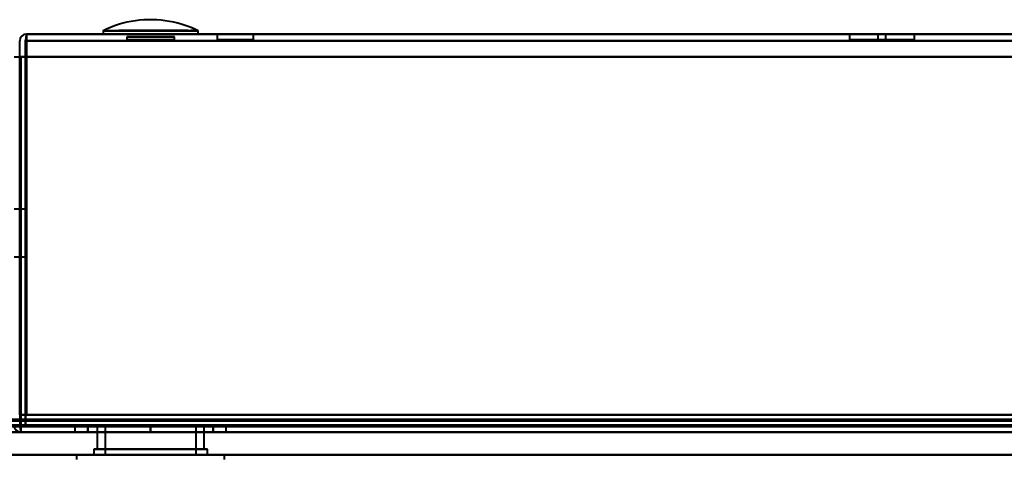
# Model space of a CAD drawing. Header units: millimetres. Extents: x -1442 to 3067, y -120 to 1171.
# Tile 5 of 66: x -382 to -296, y 126 to 165. Entities that reach past the tile are written whole.
import ezdxf

# ---------------------------------------------------------------- set-up
doc = ezdxf.new("R2010")
doc.units = ezdxf.units.MM
doc.layers.add('G-IMPT', color=8, linetype='Continuous', lineweight=40)

# ---------------------------------------------------------------- blocks, each defined once
blk = doc.blocks.new('NEXA 1500 CALQUES_dwg-769064-Gauche')
at = {"layer": 'G-IMPT'}
for p, q in [((-374.665, 163.672), (-374.665, 163.372)), ((-374.665, 163.672), (-374.665, 163.372)), ((-374.665, 163.672), (-366.335, 163.672)), ((-374.665, 163.672), (-366.335, 163.672)), ((-374.665, 163.672), (-366.335, 163.672)), ((-374.665, 163.672), (-366.335, 163.672)), ((-366.335, 163.372), (-366.335, 163.672)), ((-366.335, 163.372), (-366.335, 163.672)), ((416.4, 163.372), (-381.4, 163.372)), ((-381.4, 163.372), (-381.4, 162.772)), ((-381.4, 163.372), (-381.4, 162.772)), ((-381.4, 162.772), (-381.4, 163.372)), ((-381.4, 162.772), (-381.4, 163.372)), ((-366.335, 163.372), (-374.665, 163.372)), ((-366.335, 163.372), (-374.665, 163.372)), ((-366.335, 163.372), (-374.665, 163.372)), ((-366.335, 163.372), (-374.665, 163.372)), ((-374.665, 163.372), (-366.335, 163.372)), ((-374.665, 163.372), (-366.335, 163.372)), ((-374.665, 163.372), (-366.335, 163.372)), ((-374.665, 163.372), (-366.335, 163.372)), ((-372.6, 163.144), (-372.6, 162.872)), ((-372.6, 163.144), (-372.6, 162.872)), ((-368.4, 163.144), (-372.6, 163.144)), ((-370.5, 163.144), (-372.6, 163.144)), ((-372.6, 163.144), (-370.5, 163.144)), ((-368.4, 163.144), (-372.6, 163.144)), ((-370.5, 163.144), (-372.6, 163.144)), ((-372.6, 163.144), (-370.5, 163.144)), ((-372.6, 162.872), (-368.4, 162.872)), ((-372.6, 162.872), (-368.4, 162.872)), ((-372.6, 162.872), (-368.4, 162.872)), ((-372.6, 162.872), (-368.4, 162.872)), ((-370.5, 162.872), (-372.52, 162.872)), ((-370.5, 162.872), (-372.52, 162.872)), ((-370.5, 162.872), (-372.52, 162.872)), ((-368.4, 163.144), (-370.5, 163.144)), ((-370.5, 163.144), (-368.4, 163.144)), ((-368.4, 163.144), (-370.5, 163.144)), ((-370.5, 163.144), (-368.4, 163.144)), ((-368.48, 162.872), (-370.5, 162.872)), ((-368.48, 162.872), (-370.5, 162.872)), ((-368.48, 162.872), (-370.5, 162.872)), ((-368.4, 162.872), (-368.4, 163.144)), ((-368.4, 162.872), (-368.4, 163.144)), ((-364.65, 163.372), (-364.65, 162.872)), ((-363.05, 163.372), (-364.65, 163.372)), ((-361.45, 163.372), (-364.65, 163.372)), ((-364.65, 163.372), (-363.05, 163.372)), ((-361.45, 162.872), (-364.65, 162.872)), ((-361.45, 162.872), (-364.65, 162.872)), ((-364.65, 162.872), (-361.45, 162.872)), ((-364.65, 162.872), (-361.45, 162.872)), ((-361.45, 163.372), (-363.05, 163.372)), ((-363.05, 163.372), (-361.45, 163.372)), ((-361.45, 162.872), (-361.45, 163.372)), ((-309.1, 163.372), (-309.1, 162.872)), ((-307.5, 163.372), (-309.1, 163.372)), ((-305.9, 163.372), (-309.1, 163.372)), ((-309.1, 163.372), (-307.5, 163.372)), ((-305.9, 162.872), (-309.1, 162.872)), ((-305.9, 162.872), (-309.1, 162.872)), ((-309.1, 162.872), (-305.9, 162.872)), ((-309.1, 162.872), (-305.9, 162.872)), ((-305.9, 163.372), (-307.5, 163.372)), ((-307.5, 163.372), (-305.9, 163.372)), ((-306.6, 163.372), (-306.6, 162.872)), ((-306.6, 163.372), (-306.6, 162.872)), ((-303.4, 163.372), (-306.6, 163.372)), ((-303.4, 163.372), (-306.6, 163.372)), ((-303.4, 163.372), (-306.6, 163.372)), ((-303.4, 163.372), (-306.6, 163.372)), ((-306.6, 163.372), (-303.4, 163.372)), ((-306.6, 163.372), (-303.4, 163.372)), ((-306.6, 163.372), (-303.4, 163.372)), ((-306.6, 163.372), (-303.4, 163.372)), ((-303.4, 162.872), (-306.6, 162.872)), ((-303.4, 162.872), (-306.6, 162.872)), ((-303.4, 162.872), (-306.6, 162.872)), ((-303.4, 162.872), (-306.6, 162.872)), ((-306.6, 162.872), (-303.4, 162.872)), ((-306.6, 162.872), (-303.4, 162.872)), ((-306.6, 162.872), (-303.4, 162.872)), ((-306.6, 162.872), (-303.4, 162.872)), ((-305.9, 162.872), (-305.9, 163.372)), ((-303.4, 162.872), (-303.4, 163.372)), ((-303.4, 162.872), (-303.4, 163.372)), ((-381.5, 147.972), (-382.5, 147.972)), ((-381.5, 147.972), (-382.5, 147.972)), ((-381.5, 147.972), (-382.5, 147.972)), ((-381.5, 147.972), (-382.5, 147.972)), ((-381.5, 147.972), (-381.5, 143.772)), ((-381.5, 147.972), (-381.5, 143.772)), ((-381.5, 143.772), (-381.5, 147.972)), ((-381.5, 143.772), (-381.5, 147.972)), ((-381.5, 143.772), (-381.5, 147.972)), ((-381.5, 143.772), (-381.5, 147.972)), ((-381.5, 147.972), (-381.5, 143.772)), ((-381.5, 147.972), (-381.5, 143.772)), ((-381.5, 143.772), (-381.5, 147.972)), ((-381.5, 143.772), (-381.5, 147.972)), ((-381.5, 147.972), (-381.5, 143.772)), ((-381.5, 147.972), (-381.5, 143.772)), ((-381.5, 143.772), (-381.5, 147.972)), ((-381.5, 143.772), (-381.5, 147.972)), ((-381.5, 147.972), (-381.5, 143.772)), ((-381.5, 147.972), (-381.5, 143.772)), ((-382.5, 143.772), (-381.5, 143.772)), ((-382.5, 143.772), (-381.5, 143.772)), ((-382.5, 143.772), (-381.5, 143.772)), ((-382.5, 143.772), (-381.5, 143.772)), ((-381.9, 128.372), (-381.9, 128.972)), ((-381.9, 128.372), (-381.9, 128.972)), ((-381.9, 128.972), (-381.9, 128.372)), ((-381.9, 128.972), (-381.9, 128.372)), ((-416.9, 128.372), (416.9, 128.372)), ((-416.4, 128.872), (416.4, 128.872)), ((417.5, 128.372), (-400.5, 128.372)), ((417.5, 128.372), (-400.5, 128.372)), ((-381.9, 128.372), (416.9, 128.372)), ((-377.15, 128.872), (-377.15, 128.372)), ((-377.15, 128.872), (-377.15, 128.372)), ((-377.15, 128.872), (-377.15, 128.372)), ((-377.15, 128.872), (-377.15, 128.372)), ((-363.85, 128.872), (-377.15, 128.872)), ((-363.85, 128.872), (-377.15, 128.872)), ((-377.15, 128.872), (-363.85, 128.872)), ((-377.15, 128.872), (-363.85, 128.872)), ((-363.85, 128.872), (-377.15, 128.872)), ((-363.85, 128.872), (-377.15, 128.872)), ((-377.15, 128.872), (-363.85, 128.872)), ((-377.15, 128.872), (-363.85, 128.872)), ((-363.85, 128.872), (-377.15, 128.872)), ((-363.85, 128.872), (-377.15, 128.872)), ((-377.15, 128.872), (-363.85, 128.872)), ((-377.15, 128.872), (-363.85, 128.872)), ((-363.85, 128.872), (-377.15, 128.872)), ((-363.85, 128.872), (-377.15, 128.872)), ((-377.15, 128.872), (-363.85, 128.872)), ((-377.15, 128.872), (-363.85, 128.872)), ((-377.15, 128.372), (-370.5, 128.372)), ((-377.15, 128.372), (-363.85, 128.372)), ((-370.5, 128.372), (-377.15, 128.372)), ((-377.15, 128.372), (-370.5, 128.372)), ((-377.15, 128.372), (-363.85, 128.372)), ((-370.5, 128.372), (-377.15, 128.372)), ((-377.15, 128.372), (-370.5, 128.372)), ((-377.15, 128.372), (-363.85, 128.372)), ((-370.5, 128.372), (-377.15, 128.372)), ((-377.15, 128.372), (-370.5, 128.372)), ((-377.15, 128.372), (-363.85, 128.372)), ((-370.5, 128.372), (-377.15, 128.372)), ((-375.2, 128.872), (-375.2, 126.872)), ((-375.2, 128.872), (-375.2, 126.872)), ((-375.2, 128.872), (-375.2, 126.872)), ((-375.2, 128.872), (-375.2, 126.872)), ((-375.2, 128.872), (-365.8, 128.872)), ((-375.2, 128.872), (-365.8, 128.872)), ((-366.43, 128.872), (-375.2, 128.872)), ((-375.2, 128.872), (-365.8, 128.872)), ((-375.2, 128.872), (-365.8, 128.872)), ((-366.43, 128.872), (-375.2, 128.872)), ((-375.2, 128.872), (-365.8, 128.872)), ((-375.2, 128.872), (-365.8, 128.872)), ((-366.43, 128.872), (-375.2, 128.872)), ((-375.2, 128.872), (-365.8, 128.872)), ((-375.2, 128.872), (-365.8, 128.872)), ((-366.43, 128.872), (-375.2, 128.872)), ((-365.8, 128.872), (-374.57, 128.872)), ((-365.8, 128.872), (-374.57, 128.872)), ((-365.8, 128.872), (-374.57, 128.872)), ((-365.8, 128.872), (-374.57, 128.872)), ((-374.5, 128.872), (-374.5, 126.372)), ((-374.5, 128.872), (-374.5, 126.372)), ((-374.5, 128.872), (-374.5, 126.372)), ((-374.5, 128.872), (-374.5, 126.372)), ((-374.5, 128.872), (-369.378, 128.872)), ((-366.5, 128.872), (-374.5, 128.872)), ((-366.5, 128.872), (-374.5, 128.872)), ((-374.5, 128.872), (-369.378, 128.872)), ((-366.5, 128.872), (-374.5, 128.872)), ((-366.5, 128.872), (-374.5, 128.872)), ((-374.5, 128.872), (-369.378, 128.872)), ((-366.5, 128.872), (-374.5, 128.872)), ((-366.5, 128.872), (-374.5, 128.872)), ((-374.5, 128.872), (-369.378, 128.872)), ((-366.5, 128.872), (-374.5, 128.872)), ((-366.5, 128.872), (-374.5, 128.872)), ((-371.622, 128.872), (-366.5, 128.872)), ((-371.622, 128.872), (-366.5, 128.872)), ((-371.622, 128.872), (-366.5, 128.872)), ((-371.622, 128.872), (-366.5, 128.872)), ((-370.5, 128.372), (-363.85, 128.372)), ((-363.85, 128.372), (-370.5, 128.372)), ((-370.5, 128.372), (-363.85, 128.372)), ((-363.85, 128.372), (-370.5, 128.372)), ((-370.5, 128.372), (-363.85, 128.372)), ((-363.85, 128.372), (-370.5, 128.372)), ((-370.5, 128.372), (-363.85, 128.372)), ((-363.85, 128.372), (-370.5, 128.372)), ((-369.378, 128.872), (-366.5, 128.872)), ((-369.378, 128.872), (-366.5, 128.872)), ((-369.378, 128.872), (-366.5, 128.872)), ((-369.378, 128.872), (-366.5, 128.872)), ((-366.5, 126.372), (-366.5, 128.872)), ((-366.5, 126.372), (-366.5, 128.872)), ((-366.5, 126.372), (-366.5, 128.872)), ((-366.5, 126.372), (-366.5, 128.872)), ((-365.8, 128.872), (-366.43, 128.872)), ((-365.8, 128.872), (-366.43, 128.872)), ((-365.8, 128.872), (-366.43, 128.872)), ((-365.8, 128.872), (-366.43, 128.872)), ((-365.8, 126.872), (-365.8, 128.872)), ((-365.8, 126.872), (-365.8, 128.872)), ((-365.8, 126.872), (-365.8, 128.872)), ((-365.8, 126.872), (-365.8, 128.872)), ((-363.85, 128.372), (-363.85, 128.872)), ((-363.85, 128.372), (-363.85, 128.872)), ((-363.85, 128.372), (-363.85, 128.872)), ((-363.85, 128.372), (-363.85, 128.872)), ((417.5, 126.372), (-400.5, 126.372)), ((417.5, 126.372), (-400.5, 126.372)), ((-377, 126.372), (-377, 125.972)), ((-377, 126.372), (-377, 125.972)), ((-377, 126.372), (-377, 125.972)), ((-377, 126.372), (-377, 125.972)), ((-377, 126.372), (-364.261, 126.372)), ((-377, 126.372), (-364.261, 126.372)), ((-377, 126.372), (-364.261, 126.372)), ((-377, 126.372), (-364.261, 126.372)), ((-364.261, 126.372), (-377, 126.372)), ((-364.261, 126.372), (-377, 126.372)), ((-364.261, 126.372), (-377, 126.372)), ((-364.261, 126.372), (-377, 126.372)), ((-376.739, 126.372), (-364, 126.372)), ((-376.739, 126.372), (-364, 126.372)), ((-376.739, 126.372), (-364, 126.372)), ((-376.739, 126.372), (-364, 126.372)), ((-364, 126.372), (-376.739, 126.372)), ((-364, 126.372), (-376.739, 126.372)), ((-364, 126.372), (-376.739, 126.372)), ((-364, 126.372), (-376.739, 126.372)), ((-375.5, 126.872), (-375.5, 126.372)), ((-375.5, 126.872), (-375.5, 126.372)), ((-375.5, 126.872), (-375.5, 126.372)), ((-375.5, 126.872), (-375.5, 126.372)), ((-370.5, 126.872), (-375.5, 126.872)), ((-375.5, 126.872), (-370.5, 126.872)), ((-370.5, 126.872), (-375.5, 126.872)), ((-375.5, 126.872), (-370.5, 126.872)), ((-370.5, 126.872), (-375.5, 126.872)), ((-375.5, 126.872), (-370.5, 126.872)), ((-370.5, 126.872), (-375.5, 126.872)), ((-375.5, 126.872), (-370.5, 126.872)), ((-370.5, 126.372), (-375.5, 126.372)), ((-375.5, 126.372), (-370.5, 126.372)), ((-370.5, 126.372), (-375.5, 126.372)), ((-375.5, 126.372), (-370.5, 126.372)), ((-370.5, 126.372), (-375.5, 126.372)), ((-375.5, 126.372), (-370.5, 126.372)), ((-370.5, 126.372), (-375.5, 126.372)), ((-375.5, 126.372), (-370.5, 126.372)), ((-375.2, 126.872), (-366.43, 126.872)), ((-368.15, 126.872), (-375.2, 126.872)), ((-375.2, 126.872), (-366.43, 126.872)), ((-368.15, 126.872), (-375.2, 126.872)), ((-375.2, 126.872), (-366.43, 126.872)), ((-368.15, 126.872), (-375.2, 126.872)), ((-375.2, 126.872), (-366.43, 126.872)), ((-368.15, 126.872), (-375.2, 126.872)), ((-374.57, 126.872), (-368.15, 126.872)), ((-374.57, 126.872), (-368.15, 126.872)), ((-374.57, 126.872), (-368.15, 126.872)), ((-374.57, 126.872), (-368.15, 126.872)), ((-369.378, 126.372), (-374.5, 126.372)), ((-374.5, 126.372), (-369.378, 126.372)), ((-369.378, 126.372), (-374.5, 126.372)), ((-374.5, 126.372), (-369.378, 126.372)), ((-369.378, 126.372), (-374.5, 126.372)), ((-374.5, 126.372), (-369.378, 126.372)), ((-369.378, 126.372), (-374.5, 126.372)), ((-374.5, 126.372), (-369.378, 126.372)), ((-365.8, 126.872), (-372.85, 126.872)), ((-365.8, 126.872), (-372.85, 126.872)), ((-365.8, 126.872), (-372.85, 126.872)), ((-365.8, 126.872), (-372.85, 126.872)), ((-366.5, 126.372), (-371.622, 126.372)), ((-371.622, 126.372), (-366.5, 126.372)), ((-366.5, 126.372), (-371.622, 126.372)), ((-371.622, 126.372), (-366.5, 126.372)), ((-366.5, 126.372), (-371.622, 126.372)), ((-371.622, 126.372), (-366.5, 126.372)), ((-366.5, 126.372), (-371.622, 126.372)), ((-371.622, 126.372), (-366.5, 126.372)), ((-365.5, 126.872), (-370.5, 126.872)), ((-370.5, 126.872), (-365.5, 126.872)), ((-365.5, 126.872), (-370.5, 126.872)), ((-370.5, 126.872), (-365.5, 126.872)), ((-365.5, 126.872), (-370.5, 126.872)), ((-370.5, 126.872), (-365.5, 126.872)), ((-365.5, 126.872), (-370.5, 126.872)), ((-370.5, 126.872), (-365.5, 126.872)), ((-365.5, 126.372), (-370.5, 126.372)), ((-370.5, 126.372), (-365.5, 126.372)), ((-365.5, 126.372), (-370.5, 126.372)), ((-370.5, 126.372), (-365.5, 126.372)), ((-365.5, 126.372), (-370.5, 126.372)), ((-370.5, 126.372), (-365.5, 126.372)), ((-365.5, 126.372), (-370.5, 126.372)), ((-370.5, 126.372), (-365.5, 126.372)), ((-368.15, 126.872), (-365.8, 126.872)), ((-368.15, 126.872), (-365.8, 126.872)), ((-368.15, 126.872), (-365.8, 126.872)), ((-368.15, 126.872), (-365.8, 126.872)), ((-365.5, 126.372), (-365.5, 126.872)), ((-365.5, 126.372), (-365.5, 126.872)), ((-365.5, 126.372), (-365.5, 126.872)), ((-365.5, 126.372), (-365.5, 126.872)), ((-364, 125.972), (-364, 126.372)), ((-364, 125.972), (-364, 126.372)), ((-364, 125.972), (-364, 126.372)), ((-364, 125.972), (-364, 126.372))]:
    blk.add_line(p, q, dxfattribs=at)
at = {"layer": 'G-IMPT', "flags": 128}
for points in [[(-366.335, 163.672), (-366.677, 163.832), (-367.024, 163.978), (-367.377, 164.11), (-367.736, 164.228), (-368.098, 164.331), (-368.465, 164.42), (-368.834, 164.494), (-369.207, 164.553), (-369.581, 164.597), (-369.957, 164.627), (-370.334, 164.641), (-370.711, 164.64), (-371.088, 164.624), (-371.463, 164.593), (-371.838, 164.547), (-372.21, 164.486), (-372.579, 164.41), (-372.945, 164.32), (-373.307, 164.215), (-373.665, 164.095), (-374.017, 163.962), (-374.364, 163.814), (-374.665, 163.672)], [(-366.335, 163.672), (-366.677, 163.832), (-367.024, 163.978), (-367.377, 164.11), (-367.736, 164.228), (-368.098, 164.331), (-368.465, 164.42), (-368.834, 164.494), (-369.207, 164.553), (-369.581, 164.597), (-369.957, 164.627), (-370.334, 164.641), (-370.711, 164.64), (-371.088, 164.624), (-371.463, 164.593), (-371.838, 164.547), (-372.21, 164.486), (-372.579, 164.41), (-372.945, 164.32), (-373.307, 164.215), (-373.665, 164.095), (-374.017, 163.962), (-374.364, 163.814), (-374.665, 163.672)], [(-382, 161.372), (-382, 161.722), (-382, 162.072), (-382, 162.422), (-382, 162.772)], [(-381.5, 162.872), (-381.5, 154.622), (-381.5, 146.372), (-381.5, 138.122), (-381.5, 129.872)], [(-381.5, 129.872), (-381.5, 138.122), (-381.5, 146.372), (-381.5, 154.622), (-381.5, 162.872)], [(-381.5, 162.872), (-381.5, 154.372), (-381.5, 145.872), (-381.5, 137.372), (-381.5, 128.872)], [(-381.5, 128.872), (-381.5, 137.372), (-381.5, 145.872), (-381.5, 154.372), (-381.5, 162.872)], [(-381.45, 162.872), (-381.463, 154.372), (-381.475, 145.872), (-381.488, 137.372), (-381.5, 128.872)], [(-381.5, 128.872), (-381.488, 137.372), (-381.475, 145.872), (-381.463, 154.372), (-381.45, 162.872)], [(-381.45, 162.872), (-381.463, 154.622), (-381.475, 146.372), (-381.488, 138.122), (-381.5, 129.872)], [(-381.5, 129.872), (-381.488, 138.122), (-381.475, 146.372), (-381.463, 154.622), (-381.45, 162.872)], [(-381.4, 163.372), (-381.413, 163.247), (-381.425, 163.122), (-381.438, 162.997), (-381.45, 162.872)], [(-381.45, 162.872), (-381.438, 162.997), (-381.425, 163.122), (-381.413, 163.247), (-381.4, 163.372)], [(-381.4, 129.872), (-381.413, 138.122), (-381.425, 146.372), (-381.438, 154.622), (-381.45, 162.872)], [(-381.45, 162.872), (-381.438, 154.622), (-381.425, 146.372), (-381.413, 138.122), (-381.4, 129.872)], [(-381.4, 163.372), (-381.4, 163.247), (-381.4, 163.122), (-381.4, 162.997), (-381.4, 162.872)], [(-381.4, 162.872), (-381.4, 162.997), (-381.4, 163.122), (-381.4, 163.247), (-381.4, 163.372)], [(416.4, 163.372), (216.95, 163.372), (17.5, 163.372), (-181.95, 163.372), (-381.4, 163.372)], [(-381.4, 163.372), (-181.95, 163.372), (17.5, 163.372), (216.95, 163.372), (416.4, 163.372)], [(416.4, 163.372), (216.95, 163.372), (17.5, 163.372), (-181.95, 163.372), (-381.4, 163.372)], [(-381.4, 163.372), (-181.95, 163.372), (17.5, 163.372), (216.95, 163.372), (416.4, 163.372)], [(-381.4, 162.872), (-381.4, 154.622), (-381.4, 146.372), (-381.4, 138.122), (-381.4, 129.872)], [(-381.4, 129.872), (-381.4, 138.122), (-381.4, 146.372), (-381.4, 154.622), (-381.4, 162.872)], [(416.4, 162.772), (216.95, 162.772), (17.5, 162.772), (-181.95, 162.772), (-381.4, 162.772)], [(-381.4, 162.772), (-381.4, 162.422), (-381.4, 162.072), (-381.4, 161.722), (-381.4, 161.372)], [(-381.4, 161.372), (-381.4, 161.722), (-381.4, 162.072), (-381.4, 162.422), (-381.4, 162.772)], [(-381.4, 162.772), (-381.4, 162.422), (-381.4, 162.072), (-381.4, 161.722), (-381.4, 161.372)], [(-381.4, 161.372), (-381.4, 161.722), (-381.4, 162.072), (-381.4, 162.422), (-381.4, 162.772)], [(-381.4, 162.772), (-181.95, 162.772), (17.5, 162.772), (216.95, 162.772), (416.4, 162.772)], [(-381.4, 162.772), (-181.95, 162.772), (17.5, 162.772), (216.95, 162.772), (416.4, 162.772)], [(416.4, 162.772), (216.95, 162.772), (17.5, 162.772), (-181.95, 162.772), (-381.4, 162.772)], [(-382.5, 161.372), (-382.375, 161.372), (-382.25, 161.372), (-382.125, 161.372), (-382, 161.372)], [(-382, 129.872), (-382, 137.747), (-382, 145.622), (-382, 153.497), (-382, 161.372)], [(-382, 161.372), (-381.988, 153.26), (-381.975, 145.147), (-381.963, 137.035), (-381.95, 128.922)], [(-381.95, 128.922), (-381.963, 137.035), (-381.975, 145.147), (-381.988, 153.26), (-382, 161.372)], [(-381.9, 129.472), (-381.9, 137.447), (-381.9, 145.422), (-381.9, 153.397), (-381.9, 161.372)], [(-381.9, 161.372), (-182.325, 161.372), (17.25, 161.372), (216.825, 161.372), (416.4, 161.372)], [(-381.9, 161.372), (-381.775, 161.372), (-381.65, 161.372), (-381.525, 161.372), (-381.4, 161.372)], [(416.4, 161.372), (216.825, 161.372), (17.25, 161.372), (-182.325, 161.372), (-381.9, 161.372)], [(-381.4, 161.372), (-381.525, 161.372), (-381.65, 161.372), (-381.775, 161.372), (-381.9, 161.372)], [(-381.9, 161.372), (-381.9, 153.272), (-381.9, 145.172), (-381.9, 137.072), (-381.9, 128.972)], [(-381.9, 128.972), (-381.9, 137.072), (-381.9, 145.172), (-381.9, 153.272), (-381.9, 161.372)], [(-381.9, 161.372), (-381.775, 161.372), (-381.65, 161.372), (-381.525, 161.372), (-381.4, 161.372)], [(-381.4, 161.372), (-381.525, 161.372), (-381.65, 161.372), (-381.775, 161.372), (-381.9, 161.372)], [(-381.9, 161.372), (-182.325, 161.372), (17.25, 161.372), (216.825, 161.372), (416.4, 161.372)], [(-381.9, 161.372), (-381.9, 153.397), (-381.9, 145.422), (-381.9, 137.447), (-381.9, 129.472)], [(416.4, 161.372), (216.825, 161.372), (17.25, 161.372), (-182.325, 161.372), (-381.9, 161.372)], [(-381.9, 128.922), (-381.9, 137.035), (-381.9, 145.147), (-381.9, 153.26), (-381.9, 161.372)], [(-381.9, 161.372), (-381.9, 153.397), (-381.9, 145.422), (-381.9, 137.447), (-381.9, 129.472)], [(-381.9, 129.472), (-381.9, 137.447), (-381.9, 145.422), (-381.9, 153.397), (-381.9, 161.372)], [(-381.9, 161.372), (-381.9, 153.26), (-381.9, 145.147), (-381.9, 137.035), (-381.9, 128.922)], [(-381.4, 161.372), (-181.95, 161.372), (17.5, 161.372), (216.95, 161.372), (416.4, 161.372)], [(-381.4, 129.872), (-381.4, 137.747), (-381.4, 145.622), (-381.4, 153.497), (-381.4, 161.372)], [(-381.4, 161.372), (-181.95, 161.372), (17.5, 161.372), (216.95, 161.372), (416.4, 161.372)], [(-381.4, 129.872), (-381.4, 137.747), (-381.4, 145.622), (-381.4, 153.497), (-381.4, 161.372)], [(-381.4, 161.372), (-381.4, 153.497), (-381.4, 145.622), (-381.4, 137.747), (-381.4, 129.872)], [(416.4, 161.372), (216.95, 161.372), (17.5, 161.372), (-181.95, 161.372), (-381.4, 161.372)], [(-381.4, 161.372), (-381.4, 153.497), (-381.4, 145.622), (-381.4, 137.747), (-381.4, 129.872)], [(416.4, 161.372), (216.95, 161.372), (17.5, 161.372), (-181.95, 161.372), (-381.4, 161.372)], [(-381.5, 129.872), (-381.625, 129.872), (-381.75, 129.872), (-381.875, 129.872), (-382, 129.872)], [(-382, 129.872), (-381.875, 129.872), (-381.75, 129.872), (-381.625, 129.872), (-381.5, 129.872)], [(-381.5, 129.872), (-381.625, 129.872), (-381.75, 129.872), (-381.875, 129.872), (-382, 129.872)], [(-382, 129.872), (-381.875, 129.872), (-381.75, 129.872), (-381.625, 129.872), (-381.5, 129.872)], [(416.4, 129.872), (216.95, 129.872), (17.5, 129.872), (-181.95, 129.872), (-381.4, 129.872)], [(-381.4, 129.872), (-181.95, 129.872), (17.5, 129.872), (216.95, 129.872), (416.4, 129.872)], [(416.4, 129.872), (216.95, 129.872), (17.5, 129.872), (-181.95, 129.872), (-381.4, 129.872)], [(-381.4, 129.872), (-181.95, 129.872), (17.5, 129.872), (216.95, 129.872), (416.4, 129.872)], [(-381.4, 129.872), (-181.95, 129.872), (17.5, 129.872), (216.95, 129.872), (416.4, 129.872)], [(416.4, 129.872), (216.95, 129.872), (17.5, 129.872), (-181.95, 129.872), (-381.4, 129.872)], [(416.4, 129.872), (216.95, 129.872), (17.5, 129.872), (-181.95, 129.872), (-381.4, 129.872)], [(-381.4, 129.872), (-181.95, 129.872), (17.5, 129.872), (216.95, 129.872), (416.4, 129.872)], [(-416.9, 128.972), (-208.45, 128.972), (0, 128.972), (208.45, 128.972), (416.9, 128.972)], [(416.9, 128.972), (208.45, 128.972), (0, 128.972), (-208.45, 128.972), (-416.9, 128.972)], [(416.9, 128.972), (208.45, 128.972), (0, 128.972), (-208.45, 128.972), (-416.9, 128.972)], [(-416.9, 128.972), (-208.45, 128.972), (0, 128.972), (208.45, 128.972), (416.9, 128.972)], [(416.9, 128.972), (208.45, 128.972), (0, 128.972), (-208.45, 128.972), (-416.9, 128.972)], [(-416.9, 128.972), (-208.45, 128.972), (0, 128.972), (208.45, 128.972), (416.9, 128.972)], [(416.4, 129.472), (208.2, 129.472), (0, 129.472), (-208.2, 129.472), (-416.4, 129.472)], [(-416.4, 129.472), (-208.2, 129.472), (0, 129.472), (208.2, 129.472), (416.4, 129.472)], [(416.4, 129.372), (208.2, 129.372), (0, 129.372), (-208.2, 129.372), (-416.4, 129.372)], [(-416.4, 129.372), (-208.2, 129.372), (0, 129.372), (208.2, 129.372), (416.4, 129.372)], [(-416.4, 129.372), (-208.2, 129.372), (0, 129.372), (208.2, 129.372), (416.4, 129.372)], [(416.4, 129.372), (208.2, 129.372), (0, 129.372), (-208.2, 129.372), (-416.4, 129.372)], [(416.4, 129.372), (208.2, 129.372), (0, 129.372), (-208.2, 129.372), (-416.4, 129.372)], [(-416.4, 129.372), (-208.2, 129.372), (0, 129.372), (208.2, 129.372), (416.4, 129.372)], [(-381.9, 129.472), (-382.55, 129.472), (-383.2, 129.472), (-383.85, 129.472), (-384.5, 129.472)], [(-384.5, 129.472), (-383.85, 129.472), (-383.2, 129.472), (-382.55, 129.472), (-381.9, 129.472)], [(-384.5, 129.472), (-383.85, 129.472), (-383.2, 129.472), (-382.55, 129.472), (-381.9, 129.472)], [(-381.9, 129.472), (-382.55, 129.472), (-383.2, 129.472), (-383.85, 129.472), (-384.5, 129.472)], [(-381.95, 128.922), (-381.938, 128.785), (-381.925, 128.647), (-381.913, 128.51), (-381.9, 128.372)], [(-381.9, 128.372), (-381.913, 128.51), (-381.925, 128.647), (-381.938, 128.785), (-381.95, 128.922)], [(416.4, 129.472), (216.825, 129.472), (17.25, 129.472), (-182.325, 129.472), (-381.9, 129.472)], [(-381.9, 129.472), (-182.325, 129.472), (17.25, 129.472), (216.825, 129.472), (416.4, 129.472)], [(-381.9, 129.472), (-182.325, 129.472), (17.25, 129.472), (216.825, 129.472), (416.4, 129.472)], [(-381.9, 128.972), (-381.9, 129.097), (-381.9, 129.222), (-381.9, 129.347), (-381.9, 129.472)], [(416.4, 129.472), (216.825, 129.472), (17.25, 129.472), (-182.325, 129.472), (-381.9, 129.472)], [(-381.9, 129.472), (-381.9, 129.347), (-381.9, 129.222), (-381.9, 129.097), (-381.9, 128.972)], [(-381.9, 129.472), (-381.9, 129.347), (-381.9, 129.222), (-381.9, 129.097), (-381.9, 128.972)], [(-381.9, 128.972), (-381.9, 129.097), (-381.9, 129.222), (-381.9, 129.347), (-381.9, 129.472)], [(416.9, 128.972), (217.2, 128.972), (17.5, 128.972), (-182.2, 128.972), (-381.9, 128.972)], [(-381.9, 128.972), (-182.2, 128.972), (17.5, 128.972), (217.2, 128.972), (416.9, 128.972)], [(416.9, 128.972), (217.2, 128.972), (17.5, 128.972), (-182.2, 128.972), (-381.9, 128.972)], [(-381.9, 128.972), (-182.2, 128.972), (17.5, 128.972), (217.2, 128.972), (416.9, 128.972)], [(416.9, 128.972), (217.2, 128.972), (17.5, 128.972), (-182.2, 128.972), (-381.9, 128.972)], [(-381.9, 128.972), (-182.2, 128.972), (17.5, 128.972), (217.2, 128.972), (416.9, 128.972)], [(-381.9, 128.372), (-381.9, 128.51), (-381.9, 128.647), (-381.9, 128.785), (-381.9, 128.922)], [(-381.9, 128.922), (-381.9, 128.785), (-381.9, 128.647), (-381.9, 128.51), (-381.9, 128.372)], [(-416.9, 128.872), (-208.45, 128.872), (0, 128.872), (208.45, 128.872), (416.9, 128.872)], [(416.9, 128.872), (208.45, 128.872), (0, 128.872), (-208.45, 128.872), (-416.9, 128.872)], [(-416.9, 128.372), (-208.45, 128.372), (0, 128.372), (208.45, 128.372), (416.9, 128.372)], [(416.9, 128.372), (208.45, 128.372), (0, 128.372), (-208.45, 128.372), (-416.9, 128.372)], [(416.9, 128.372), (208.45, 128.372), (0, 128.372), (-208.45, 128.372), (-416.9, 128.372)], [(-416.9, 128.372), (-208.45, 128.372), (0, 128.372), (208.45, 128.372), (416.9, 128.372)], [(-416.4, 128.872), (-208.2, 128.872), (0, 128.872), (208.2, 128.872), (416.4, 128.872)], [(416.4, 128.872), (208.2, 128.872), (0, 128.872), (-208.2, 128.872), (-416.4, 128.872)], [(-416.4, 128.872), (-208.2, 128.872), (0, 128.872), (208.2, 128.872), (416.4, 128.872)], [(416.4, 128.872), (208.2, 128.872), (0, 128.872), (-208.2, 128.872), (-416.4, 128.872)], [(416.4, 128.872), (208.2, 128.872), (0, 128.872), (-208.2, 128.872), (-416.4, 128.872)], [(-416.4, 128.872), (-208.2, 128.872), (0, 128.872), (208.2, 128.872), (416.4, 128.872)], [(416.4, 128.872), (208.2, 128.872), (0, 128.872), (-208.2, 128.872), (-416.4, 128.872)], [(-416.4, 128.872), (-208.2, 128.872), (0, 128.872), (208.2, 128.872), (416.4, 128.872)], [(416.4, 128.872), (208.2, 128.872), (0, 128.872), (-208.2, 128.872), (-416.4, 128.872)], [(-416.4, 128.872), (-208.2, 128.872), (0, 128.872), (208.2, 128.872), (416.4, 128.872)], [(-416.4, 128.872), (-208.2, 128.872), (0, 128.872), (208.2, 128.872), (416.4, 128.872)], [(416.4, 128.872), (208.2, 128.872), (0, 128.872), (-208.2, 128.872), (-416.4, 128.872)], [(-400.5, 128.372), (-196.15, 128.372), (8.2, 128.372), (212.55, 128.372), (416.9, 128.372)], [(416.9, 128.372), (212.55, 128.372), (8.2, 128.372), (-196.15, 128.372), (-400.5, 128.372)], [(416.9, 128.372), (212.55, 128.372), (8.2, 128.372), (-196.15, 128.372), (-400.5, 128.372)], [(416.9, 128.372), (212.55, 128.372), (8.2, 128.372), (-196.15, 128.372), (-400.5, 128.372)], [(-400.5, 128.372), (-196.15, 128.372), (8.2, 128.372), (212.55, 128.372), (416.9, 128.372)], [(-400.5, 128.372), (-196.15, 128.372), (8.2, 128.372), (212.55, 128.372), (416.9, 128.372)], [(-400.5, 128.372), (-196.15, 128.372), (8.2, 128.372), (212.55, 128.372), (416.9, 128.372)], [(416.9, 128.372), (212.55, 128.372), (8.2, 128.372), (-196.15, 128.372), (-400.5, 128.372)], [(-384.5, 128.372), (-383.85, 128.372), (-383.2, 128.372), (-382.55, 128.372), (-381.9, 128.372)], [(-381.9, 128.372), (-382.55, 128.372), (-383.2, 128.372), (-383.85, 128.372), (-384.5, 128.372)], [(-384.5, 128.372), (-383.85, 128.372), (-383.2, 128.372), (-382.55, 128.372), (-381.9, 128.372)], [(-381.9, 128.372), (-382.55, 128.372), (-383.2, 128.372), (-383.85, 128.372), (-384.5, 128.372)], [(-381.9, 128.372), (-382.55, 128.372), (-383.2, 128.372), (-383.85, 128.372), (-384.5, 128.372)], [(-384.5, 128.372), (-383.85, 128.372), (-383.2, 128.372), (-382.55, 128.372), (-381.9, 128.372)], [(-381.9, 128.372), (-382.55, 128.372), (-383.2, 128.372), (-383.85, 128.372), (-384.5, 128.372)], [(-384.5, 128.372), (-383.85, 128.372), (-383.2, 128.372), (-382.55, 128.372), (-381.9, 128.372)], [(-381.9, 128.372), (-382.55, 128.372), (-383.2, 128.372), (-383.85, 128.372), (-384.5, 128.372)], [(-384.5, 128.372), (-383.85, 128.372), (-383.2, 128.372), (-382.55, 128.372), (-381.9, 128.372)], [(-384.5, 128.372), (-383.85, 128.372), (-383.2, 128.372), (-382.55, 128.372), (-381.9, 128.372)], [(-381.9, 128.372), (-382.55, 128.372), (-383.2, 128.372), (-383.85, 128.372), (-384.5, 128.372)], [(-381.9, 128.872), (-182.2, 128.872), (17.5, 128.872), (217.2, 128.872), (416.9, 128.872)], [(416.9, 128.872), (217.2, 128.872), (17.5, 128.872), (-182.2, 128.872), (-381.9, 128.872)], [(-381.9, 128.372), (-182.2, 128.372), (17.5, 128.372), (217.2, 128.372), (416.9, 128.372)], [(-381.9, 128.372), (-183.8, 128.372), (14.3, 128.372), (212.4, 128.372), (410.5, 128.372)], [(410.5, 128.372), (212.4, 128.372), (14.3, 128.372), (-183.8, 128.372), (-381.9, 128.372)], [(-381.9, 128.372), (-183.8, 128.372), (14.3, 128.372), (212.4, 128.372), (410.5, 128.372)], [(416.9, 128.372), (217.2, 128.372), (17.5, 128.372), (-182.2, 128.372), (-381.9, 128.372)], [(410.5, 128.372), (212.4, 128.372), (14.3, 128.372), (-183.8, 128.372), (-381.9, 128.372)], [(416.9, 128.372), (217.2, 128.372), (17.5, 128.372), (-182.2, 128.372), (-381.9, 128.372)], [(-381.9, 128.372), (-183.8, 128.372), (14.3, 128.372), (212.4, 128.372), (410.5, 128.372)], [(410.5, 128.372), (212.4, 128.372), (14.3, 128.372), (-183.8, 128.372), (-381.9, 128.372)], [(410.5, 128.372), (212.4, 128.372), (14.3, 128.372), (-183.8, 128.372), (-381.9, 128.372)], [(-381.9, 128.372), (-183.8, 128.372), (14.3, 128.372), (212.4, 128.372), (410.5, 128.372)], [(-381.9, 128.372), (-182.2, 128.372), (17.5, 128.372), (217.2, 128.372), (416.9, 128.372)], [(-381.9, 128.372), (-182.2, 128.372), (17.5, 128.372), (217.2, 128.372), (416.9, 128.372)], [(416.9, 128.372), (217.2, 128.372), (17.5, 128.372), (-182.2, 128.372), (-381.9, 128.372)], [(-381.9, 128.372), (-182.2, 128.372), (17.5, 128.372), (217.2, 128.372), (416.9, 128.372)], [(416.9, 128.372), (217.2, 128.372), (17.5, 128.372), (-182.2, 128.372), (-381.9, 128.372)], [(-381.5, 128.872), (-182, 128.872), (17.5, 128.872), (217, 128.872), (416.5, 128.872)], [(416.5, 128.872), (217, 128.872), (17.5, 128.872), (-182, 128.872), (-381.5, 128.872)], [(-381.5, 128.872), (-182, 128.872), (17.5, 128.872), (217, 128.872), (416.5, 128.872)], [(416.5, 128.872), (217, 128.872), (17.5, 128.872), (-182, 128.872), (-381.5, 128.872)], [(-376, 128.372), (-376, 128.497), (-376, 128.622), (-376, 128.747), (-376, 128.872)], [(-376, 128.872), (-374.625, 128.872), (-373.25, 128.872), (-371.875, 128.872), (-370.5, 128.872)], [(-376, 128.372), (-376, 128.497), (-376, 128.622), (-376, 128.747), (-376, 128.872)], [(-376, 128.872), (-376, 128.747), (-376, 128.622), (-376, 128.497), (-376, 128.372)], [(-370.5, 128.872), (-371.875, 128.872), (-373.25, 128.872), (-374.625, 128.872), (-376, 128.872)], [(-376, 128.872), (-376, 128.747), (-376, 128.622), (-376, 128.497), (-376, 128.372)], [(-376, 128.872), (-374.625, 128.872), (-373.25, 128.872), (-371.875, 128.872), (-370.5, 128.872)], [(-370.5, 128.872), (-371.875, 128.872), (-373.25, 128.872), (-374.625, 128.872), (-376, 128.872)], [(-376, 128.372), (-376, 128.497), (-376, 128.622), (-376, 128.747), (-376, 128.872)], [(-376, 128.872), (-374.625, 128.872), (-373.25, 128.872), (-371.875, 128.872), (-370.5, 128.872)], [(-376, 128.372), (-376, 128.497), (-376, 128.622), (-376, 128.747), (-376, 128.872)], [(-376, 128.872), (-376, 128.747), (-376, 128.622), (-376, 128.497), (-376, 128.372)], [(-370.5, 128.872), (-371.875, 128.872), (-373.25, 128.872), (-374.625, 128.872), (-376, 128.872)], [(-376, 128.872), (-376, 128.747), (-376, 128.622), (-376, 128.497), (-376, 128.372)], [(-376, 128.872), (-374.625, 128.872), (-373.25, 128.872), (-371.875, 128.872), (-370.5, 128.872)], [(-370.5, 128.872), (-371.875, 128.872), (-373.25, 128.872), (-374.625, 128.872), (-376, 128.872)], [(-376, 128.372), (-376, 128.497), (-376, 128.622), (-376, 128.747), (-376, 128.872)], [(-376, 128.872), (-374.625, 128.872), (-373.25, 128.872), (-371.875, 128.872), (-370.5, 128.872)], [(-376, 128.372), (-376, 128.497), (-376, 128.622), (-376, 128.747), (-376, 128.872)], [(-376, 128.872), (-376, 128.747), (-376, 128.622), (-376, 128.497), (-376, 128.372)], [(-370.5, 128.872), (-371.875, 128.872), (-373.25, 128.872), (-374.625, 128.872), (-376, 128.872)], [(-376, 128.872), (-376, 128.747), (-376, 128.622), (-376, 128.497), (-376, 128.372)], [(-376, 128.872), (-374.625, 128.872), (-373.25, 128.872), (-371.875, 128.872), (-370.5, 128.872)], [(-370.5, 128.872), (-371.875, 128.872), (-373.25, 128.872), (-374.625, 128.872), (-376, 128.872)], [(-376, 128.372), (-376, 128.497), (-376, 128.622), (-376, 128.747), (-376, 128.872)], [(-376, 128.872), (-374.625, 128.872), (-373.25, 128.872), (-371.875, 128.872), (-370.5, 128.872)], [(-376, 128.372), (-376, 128.497), (-376, 128.622), (-376, 128.747), (-376, 128.872)], [(-376, 128.872), (-376, 128.747), (-376, 128.622), (-376, 128.497), (-376, 128.372)], [(-370.5, 128.872), (-371.875, 128.872), (-373.25, 128.872), (-374.625, 128.872), (-376, 128.872)], [(-376, 128.872), (-376, 128.747), (-376, 128.622), (-376, 128.497), (-376, 128.372)], [(-376, 128.872), (-374.625, 128.872), (-373.25, 128.872), (-371.875, 128.872), (-370.5, 128.872)], [(-370.5, 128.872), (-371.875, 128.872), (-373.25, 128.872), (-374.625, 128.872), (-376, 128.872)], [(-370.5, 128.372), (-371.875, 128.372), (-373.25, 128.372), (-374.625, 128.372), (-376, 128.372)], [(-376, 128.372), (-374.625, 128.372), (-373.25, 128.372), (-371.875, 128.372), (-370.5, 128.372)], [(-370.5, 128.372), (-371.875, 128.372), (-373.25, 128.372), (-374.625, 128.372), (-376, 128.372)], [(-376, 128.372), (-374.625, 128.372), (-373.25, 128.372), (-371.875, 128.372), (-370.5, 128.372)], [(-370.5, 128.372), (-371.875, 128.372), (-373.25, 128.372), (-374.625, 128.372), (-376, 128.372)], [(-376, 128.372), (-374.625, 128.372), (-373.25, 128.372), (-371.875, 128.372), (-370.5, 128.372)], [(-370.5, 128.372), (-371.875, 128.372), (-373.25, 128.372), (-374.625, 128.372), (-376, 128.372)], [(-376, 128.372), (-374.625, 128.372), (-373.25, 128.372), (-371.875, 128.372), (-370.5, 128.372)], [(-370.5, 128.372), (-371.875, 128.372), (-373.25, 128.372), (-374.625, 128.372), (-376, 128.372)], [(-376, 128.372), (-374.625, 128.372), (-373.25, 128.372), (-371.875, 128.372), (-370.5, 128.372)], [(-370.5, 128.372), (-371.875, 128.372), (-373.25, 128.372), (-374.625, 128.372), (-376, 128.372)], [(-376, 128.372), (-374.625, 128.372), (-373.25, 128.372), (-371.875, 128.372), (-370.5, 128.372)], [(-370.5, 128.372), (-371.875, 128.372), (-373.25, 128.372), (-374.625, 128.372), (-376, 128.372)], [(-376, 128.372), (-374.625, 128.372), (-373.25, 128.372), (-371.875, 128.372), (-370.5, 128.372)], [(-370.5, 128.372), (-371.875, 128.372), (-373.25, 128.372), (-374.625, 128.372), (-376, 128.372)], [(-376, 128.372), (-374.625, 128.372), (-373.25, 128.372), (-371.875, 128.372), (-370.5, 128.372)], [(-370.5, 128.372), (-370.5, 128.497), (-370.5, 128.622), (-370.5, 128.747), (-370.5, 128.872)], [(-370.5, 128.872), (-369.125, 128.872), (-367.75, 128.872), (-366.375, 128.872), (-365, 128.872)], [(-370.5, 128.872), (-370.5, 128.747), (-370.5, 128.622), (-370.5, 128.497), (-370.5, 128.372)], [(-370.5, 128.372), (-370.5, 128.497), (-370.5, 128.622), (-370.5, 128.747), (-370.5, 128.872)], [(-365, 128.872), (-366.375, 128.872), (-367.75, 128.872), (-369.125, 128.872), (-370.5, 128.872)], [(-370.5, 128.872), (-370.5, 128.747), (-370.5, 128.622), (-370.5, 128.497), (-370.5, 128.372)], [(-370.5, 128.872), (-369.125, 128.872), (-367.75, 128.872), (-366.375, 128.872), (-365, 128.872)], [(-365, 128.872), (-366.375, 128.872), (-367.75, 128.872), (-369.125, 128.872), (-370.5, 128.872)], [(-370.5, 128.372), (-370.5, 128.497), (-370.5, 128.622), (-370.5, 128.747), (-370.5, 128.872)], [(-370.5, 128.872), (-369.125, 128.872), (-367.75, 128.872), (-366.375, 128.872), (-365, 128.872)], [(-370.5, 128.872), (-370.5, 128.747), (-370.5, 128.622), (-370.5, 128.497), (-370.5, 128.372)], [(-370.5, 128.372), (-370.5, 128.497), (-370.5, 128.622), (-370.5, 128.747), (-370.5, 128.872)], [(-365, 128.872), (-366.375, 128.872), (-367.75, 128.872), (-369.125, 128.872), (-370.5, 128.872)], [(-370.5, 128.872), (-370.5, 128.747), (-370.5, 128.622), (-370.5, 128.497), (-370.5, 128.372)], [(-370.5, 128.872), (-369.125, 128.872), (-367.75, 128.872), (-366.375, 128.872), (-365, 128.872)], [(-365, 128.872), (-366.375, 128.872), (-367.75, 128.872), (-369.125, 128.872), (-370.5, 128.872)], [(-370.5, 128.372), (-370.5, 128.497), (-370.5, 128.622), (-370.5, 128.747), (-370.5, 128.872)], [(-370.5, 128.872), (-369.125, 128.872), (-367.75, 128.872), (-366.375, 128.872), (-365, 128.872)], [(-370.5, 128.872), (-370.5, 128.747), (-370.5, 128.622), (-370.5, 128.497), (-370.5, 128.372)], [(-370.5, 128.372), (-370.5, 128.497), (-370.5, 128.622), (-370.5, 128.747), (-370.5, 128.872)], [(-365, 128.872), (-366.375, 128.872), (-367.75, 128.872), (-369.125, 128.872), (-370.5, 128.872)], [(-370.5, 128.872), (-370.5, 128.747), (-370.5, 128.622), (-370.5, 128.497), (-370.5, 128.372)], [(-370.5, 128.872), (-369.125, 128.872), (-367.75, 128.872), (-366.375, 128.872), (-365, 128.872)], [(-365, 128.872), (-366.375, 128.872), (-367.75, 128.872), (-369.125, 128.872), (-370.5, 128.872)], [(-370.5, 128.372), (-370.5, 128.497), (-370.5, 128.622), (-370.5, 128.747), (-370.5, 128.872)], [(-370.5, 128.872), (-369.125, 128.872), (-367.75, 128.872), (-366.375, 128.872), (-365, 128.872)], [(-370.5, 128.872), (-370.5, 128.747), (-370.5, 128.622), (-370.5, 128.497), (-370.5, 128.372)], [(-370.5, 128.372), (-370.5, 128.497), (-370.5, 128.622), (-370.5, 128.747), (-370.5, 128.872)], [(-365, 128.872), (-366.375, 128.872), (-367.75, 128.872), (-369.125, 128.872), (-370.5, 128.872)], [(-370.5, 128.872), (-370.5, 128.747), (-370.5, 128.622), (-370.5, 128.497), (-370.5, 128.372)], [(-370.5, 128.872), (-369.125, 128.872), (-367.75, 128.872), (-366.375, 128.872), (-365, 128.872)], [(-365, 128.872), (-366.375, 128.872), (-367.75, 128.872), (-369.125, 128.872), (-370.5, 128.872)], [(-365, 128.372), (-366.375, 128.372), (-367.75, 128.372), (-369.125, 128.372), (-370.5, 128.372)], [(-370.5, 128.372), (-369.125, 128.372), (-367.75, 128.372), (-366.375, 128.372), (-365, 128.372)], [(-370.5, 128.372), (-369.125, 128.372), (-367.75, 128.372), (-366.375, 128.372), (-365, 128.372)], [(-365, 128.372), (-366.375, 128.372), (-367.75, 128.372), (-369.125, 128.372), (-370.5, 128.372)], [(-365, 128.372), (-366.375, 128.372), (-367.75, 128.372), (-369.125, 128.372), (-370.5, 128.372)], [(-370.5, 128.372), (-369.125, 128.372), (-367.75, 128.372), (-366.375, 128.372), (-365, 128.372)], [(-370.5, 128.372), (-369.125, 128.372), (-367.75, 128.372), (-366.375, 128.372), (-365, 128.372)], [(-365, 128.372), (-366.375, 128.372), (-367.75, 128.372), (-369.125, 128.372), (-370.5, 128.372)], [(-365, 128.372), (-366.375, 128.372), (-367.75, 128.372), (-369.125, 128.372), (-370.5, 128.372)], [(-370.5, 128.372), (-369.125, 128.372), (-367.75, 128.372), (-366.375, 128.372), (-365, 128.372)], [(-370.5, 128.372), (-369.125, 128.372), (-367.75, 128.372), (-366.375, 128.372), (-365, 128.372)], [(-365, 128.372), (-366.375, 128.372), (-367.75, 128.372), (-369.125, 128.372), (-370.5, 128.372)], [(-365, 128.372), (-366.375, 128.372), (-367.75, 128.372), (-369.125, 128.372), (-370.5, 128.372)], [(-370.5, 128.372), (-369.125, 128.372), (-367.75, 128.372), (-366.375, 128.372), (-365, 128.372)], [(-370.5, 128.372), (-369.125, 128.372), (-367.75, 128.372), (-366.375, 128.372), (-365, 128.372)], [(-365, 128.372), (-366.375, 128.372), (-367.75, 128.372), (-369.125, 128.372), (-370.5, 128.372)], [(-365, 128.872), (-365, 128.747), (-365, 128.622), (-365, 128.497), (-365, 128.372)], [(-365, 128.372), (-365, 128.497), (-365, 128.622), (-365, 128.747), (-365, 128.872)], [(-365, 128.872), (-365, 128.747), (-365, 128.622), (-365, 128.497), (-365, 128.372)], [(-365, 128.372), (-365, 128.497), (-365, 128.622), (-365, 128.747), (-365, 128.872)], [(-365, 128.872), (-365, 128.747), (-365, 128.622), (-365, 128.497), (-365, 128.372)], [(-365, 128.372), (-365, 128.497), (-365, 128.622), (-365, 128.747), (-365, 128.872)], [(-365, 128.872), (-365, 128.747), (-365, 128.622), (-365, 128.497), (-365, 128.372)], [(-365, 128.372), (-365, 128.497), (-365, 128.622), (-365, 128.747), (-365, 128.872)], [(-365, 128.872), (-365, 128.747), (-365, 128.622), (-365, 128.497), (-365, 128.372)], [(-365, 128.372), (-365, 128.497), (-365, 128.622), (-365, 128.747), (-365, 128.872)], [(-365, 128.872), (-365, 128.747), (-365, 128.622), (-365, 128.497), (-365, 128.372)], [(-365, 128.372), (-365, 128.497), (-365, 128.622), (-365, 128.747), (-365, 128.872)], [(-365, 128.872), (-365, 128.747), (-365, 128.622), (-365, 128.497), (-365, 128.372)], [(-365, 128.372), (-365, 128.497), (-365, 128.622), (-365, 128.747), (-365, 128.872)], [(-365, 128.872), (-365, 128.747), (-365, 128.622), (-365, 128.497), (-365, 128.372)], [(-365, 128.372), (-365, 128.497), (-365, 128.622), (-365, 128.747), (-365, 128.872)], [(-400.5, 126.372), (-196, 126.372), (8.5, 126.372), (213, 126.372), (417.5, 126.372)], [(417.5, 126.372), (213, 126.372), (8.5, 126.372), (-196, 126.372), (-400.5, 126.372)], [(417.5, 126.372), (213, 126.372), (8.5, 126.372), (-196, 126.372), (-400.5, 126.372)], [(-400.5, 126.372), (-196, 126.372), (8.5, 126.372), (213, 126.372), (417.5, 126.372)], [(417.5, 126.372), (213, 126.372), (8.5, 126.372), (-196, 126.372), (-400.5, 126.372)], [(-400.5, 126.372), (-196, 126.372), (8.5, 126.372), (213, 126.372), (417.5, 126.372)], [(-400.5, 126.372), (-196, 126.372), (8.5, 126.372), (213, 126.372), (417.5, 126.372)], [(417.5, 126.372), (213, 126.372), (8.5, 126.372), (-196, 126.372), (-400.5, 126.372)], [(-393.5, 126.372), (-192.5, 126.372), (8.5, 126.372), (209.5, 126.372), (410.5, 126.372)], [(410.5, 126.372), (209.5, 126.372), (8.5, 126.372), (-192.5, 126.372), (-393.5, 126.372)], [(410.5, 126.372), (209.5, 126.372), (8.5, 126.372), (-192.5, 126.372), (-393.5, 126.372)], [(-393.5, 126.372), (-192.5, 126.372), (8.5, 126.372), (209.5, 126.372), (410.5, 126.372)], [(410.5, 126.372), (209.5, 126.372), (8.5, 126.372), (-192.5, 126.372), (-393.5, 126.372)], [(-393.5, 126.372), (-192.5, 126.372), (8.5, 126.372), (209.5, 126.372), (410.5, 126.372)], [(410.5, 126.372), (209.5, 126.372), (8.5, 126.372), (-192.5, 126.372), (-393.5, 126.372)], [(-393.5, 126.372), (-192.5, 126.372), (8.5, 126.372), (209.5, 126.372), (410.5, 126.372)]]:
    blk.add_lwpolyline(points, dxfattribs=at)
at = {"layer": 'G-IMPT'}
for centre, start, end in [((-381.4, 162.772), 90, 180), ((-381.4, 162.772), 90, 180), ((-381.4, 162.772), 90, 180), ((-381.4, 162.772), 90, 180), ((-381.9, 128.972), 180, 270), ((-381.9, 128.972), 180, 270), ((-381.9, 128.972), 180, 270), ((-381.9, 128.972), 180, 270)]:
    blk.add_arc(centre, 0.6, start, end, dxfattribs=at)
for points in [[(-374.665, 163.672), (-374.651, 163.679), (-374.571, 163.683), (-374.313, 163.676), (-373.997, 163.673), (-373.728, 163.674), (-373.561, 163.676), (-373.3, 163.68), (-372.819, 163.696), (-372.049, 163.705), (-371.381, 163.693), (-370.865, 163.681), (-370.504, 163.677), (-370.142, 163.682), (-369.623, 163.693), (-368.949, 163.705), (-368.171, 163.693), (-367.687, 163.675), (-367.426, 163.671), (-367.259, 163.669), (-366.99, 163.668), (-366.676, 163.671), (-366.423, 163.679), (-366.347, 163.678), (-366.335, 163.672)], [(-366.335, 163.672), (-366.349, 163.679), (-366.429, 163.683), (-366.687, 163.676), (-367.003, 163.673), (-367.272, 163.674), (-367.439, 163.676), (-367.7, 163.68), (-368.181, 163.696), (-368.951, 163.705), (-369.619, 163.693), (-370.135, 163.681), (-370.496, 163.677), (-370.858, 163.682), (-371.377, 163.693), (-372.051, 163.705), (-372.829, 163.693), (-373.313, 163.675), (-373.574, 163.671), (-373.741, 163.669), (-374.01, 163.668), (-374.324, 163.671), (-374.577, 163.679), (-374.653, 163.678), (-374.665, 163.672)], [(-374.665, 163.672), (-374.651, 163.679), (-374.571, 163.683), (-374.313, 163.676), (-373.997, 163.673), (-373.728, 163.674), (-373.561, 163.676), (-373.3, 163.68), (-372.819, 163.696), (-372.049, 163.705), (-371.381, 163.693), (-370.865, 163.681), (-370.504, 163.677), (-370.142, 163.682), (-369.623, 163.693), (-368.949, 163.705), (-368.171, 163.693), (-367.687, 163.675), (-367.426, 163.671), (-367.259, 163.669), (-366.99, 163.668), (-366.676, 163.671), (-366.423, 163.679), (-366.347, 163.678), (-366.335, 163.672)], [(-366.335, 163.672), (-366.349, 163.679), (-366.429, 163.683), (-366.687, 163.676), (-367.003, 163.673), (-367.272, 163.674), (-367.439, 163.676), (-367.7, 163.68), (-368.181, 163.696), (-368.951, 163.705), (-369.619, 163.693), (-370.135, 163.681), (-370.496, 163.677), (-370.858, 163.682), (-371.377, 163.693), (-372.051, 163.705), (-372.829, 163.693), (-373.313, 163.675), (-373.574, 163.671), (-373.741, 163.669), (-374.01, 163.668), (-374.324, 163.671), (-374.577, 163.679), (-374.653, 163.678), (-374.665, 163.672)]]:
    blk.add_open_spline(points, degree=3, knots=[0, 0, 0, 0, 0.0625, 0.125, 0.1875, 0.21875, 0.234375, 0.25, 0.3125, 0.375, 0.4375, 0.46875, 0.5, 0.53125, 0.5625, 0.625, 0.6875, 0.75, 0.765625, 0.78125, 0.8125, 0.875, 0.9375, 1, 1, 1, 1], dxfattribs=at)

msp = doc.modelspace()

# ---------------------------------------------------------------- linework, layer by layer
at = {"color": 94, "lineweight": 30}
msp.add_line((-592.1, 128.372), (627.1, 128.372), dxfattribs=at)
msp.add_line((-592.1, 128.372), (627.1, 128.372), dxfattribs=at)

# ---------------------------------------------------------------- block references
at = {"layer": 'G-IMPT'}
msp.add_blockref('NEXA 1500 CALQUES_dwg-769064-Gauche', (0, 0), dxfattribs=at)

doc.saveas('drawing.dxf')
